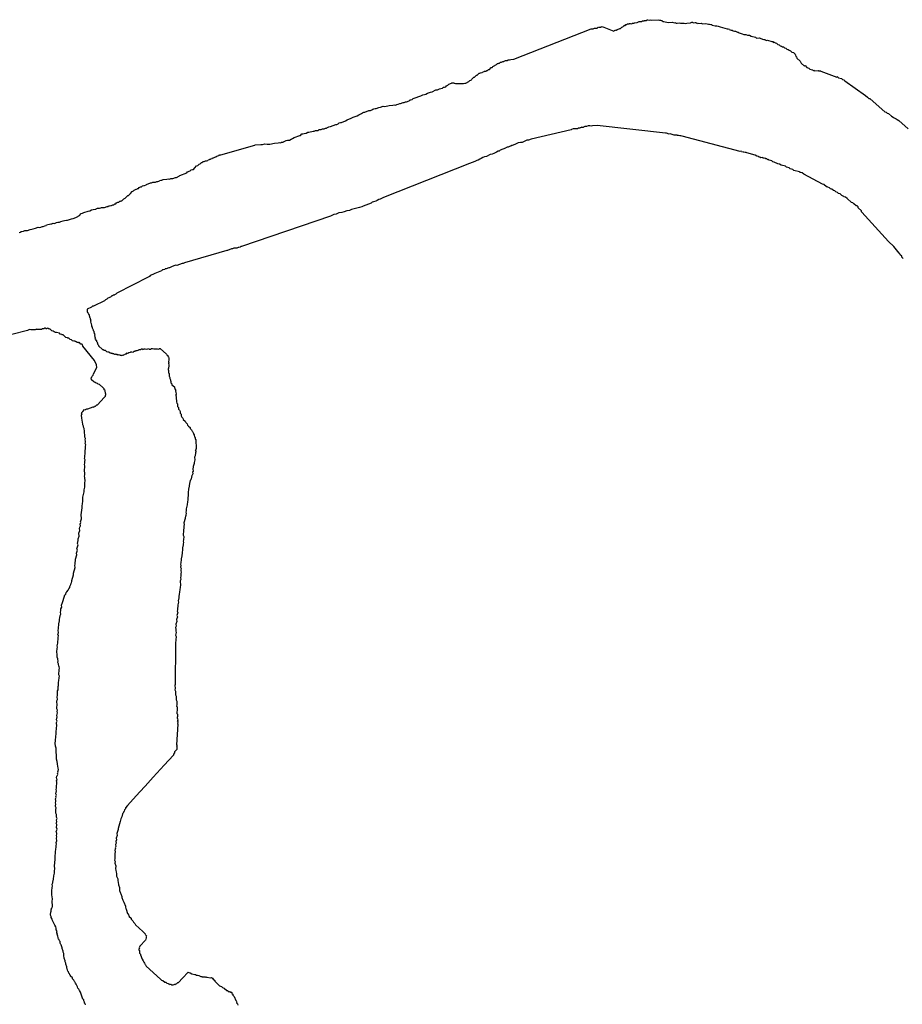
# Model space of a CAD drawing. Header units: feet. Extents: x 30669 to 99318, y 4696 to 26220.
# Tile 119 of 128: x 80062 to 80598, y 25622 to 26220. Entities that reach past the tile are written whole.
import ezdxf

# ---------------------------------------------------------------- set-up
doc = ezdxf.new("R2010")
doc.units = ezdxf.units.FT
doc.header["$LTSCALE"] = 600
doc.header["$MEASUREMENT"] = 0
doc.layers.add('ELTWR', color=2, linetype='CONTINUOUS')

msp = doc.modelspace()

# ---------------------------------------------------------------- linework, layer by layer
at = {"layer": 'ELTWR', "elevation": -54.68}
for points in [[(80429.68, 26217.37), (80430.23, 26217.4), (80430.5, 26217.69), (80431.61, 26217.74), (80431.88, 26218.03), (80432.43, 26218.06), (80433.28, 26217.82), (80433.55, 26218.11), (80434.66, 26218.16), (80434.92, 26218.45), (80436.59, 26218.53), (80436.86, 26218.82), (80437.68, 26219.14), (80439.35, 26219.22), (80439.61, 26219.51), (80440.73, 26219.56), (80440.99, 26219.85), (80441.55, 26219.88), (80442.1, 26219.91), (80442.37, 26220.2), (80442.92, 26220.22), (80443.77, 26219.99), (80444.59, 26220.3), (80445.44, 26220.06), (80449.34, 26220.25), (80450.18, 26220.01), (80450.74, 26220.04), (80451.03, 26219.77), (80451.59, 26219.8), (80452.17, 26219.27), (80452.73, 26219.29), (80455.27, 26218.58), (80458.05, 26218.71), (80458.9, 26218.47), (80459.45, 26218.5), (80460.3, 26218.26), (80460.86, 26218.28), (80461.97, 26218.34), (80462.82, 26218.1), (80465.04, 26218.2), (80465.89, 26217.96), (80466.71, 26218.28), (80468.94, 26218.39), (80469.76, 26218.7), (80470.31, 26218.73), (80470.6, 26218.47), (80471.72, 26218.52), (80472.27, 26218.54), (80472.57, 26218.28), (80473.12, 26218.31), (80473.41, 26218.04), (80475.64, 26218.15), (80475.93, 26217.88), (80478.15, 26217.98), (80479.85, 26217.51), (80480.41, 26217.53), (80481.25, 26217.29), (80481.81, 26217.32), (80482.1, 26217.06), (80483.8, 26216.58), (80484.91, 26216.63), (80485.76, 26216.39), (80486.89, 26215.89), (80491.13, 26214.69), (80491.69, 26214.72), (80492.54, 26214.48), (80492.83, 26214.22), (80493.68, 26213.98), (80494.23, 26214), (80494.81, 26213.47), (80495.66, 26213.24), (80496.22, 26213.26), (80497.07, 26213.02), (80497.36, 26212.76), (80497.91, 26212.78), (80498.5, 26212.25), (80500.19, 26211.78), (80501.33, 26211.27), (80502.44, 26211.33), (80503.58, 26210.82), (80504.69, 26210.87), (80505.83, 26210.37), (80508.37, 26209.65), (80508.96, 26209.12), (80510.63, 26209.2), (80512.32, 26208.73), (80512.61, 26208.46), (80513.46, 26208.22), (80514.02, 26208.25), (80514.31, 26207.98), (80515.16, 26207.74), (80515.71, 26207.77), (80518.25, 26207.05), (80518.81, 26207.08), (80519.39, 26206.55), (80519.95, 26206.58), (80520.24, 26206.31), (80521.09, 26206.07), (80521.96, 26205.28), (80522.81, 26205.04), (80523.39, 26204.51)], [(80318.33, 26178.66), (80318.86, 26179.25), (80319.42, 26179.27), (80320.24, 26179.59), (80320.77, 26180.17), (80321.59, 26180.49), (80322.12, 26181.07), (80323.76, 26181.71), (80324.03, 26182), (80325.14, 26182.05), (80325.43, 26181.79), (80326.28, 26181.55), (80331.02, 26181.49), (80331.84, 26181.81), (80332.4, 26181.84), (80333.22, 26182.15), (80333.48, 26182.45), (80334.3, 26182.76), (80334.83, 26183.35), (80335.65, 26183.66), (80335.92, 26183.95), (80336.45, 26184.54), (80337.24, 26185.41), (80337.8, 26185.44), (80338.86, 26186.6), (80339.42, 26186.63), (80340.48, 26187.79), (80341.03, 26187.82), (80341.3, 26188.11), (80342.41, 26188.16), (80342.68, 26188.45), (80343.5, 26188.77), (80343.76, 26189.06), (80344.88, 26189.11), (80345.14, 26189.41), (80345.7, 26189.43), (80346.23, 26190.01), (80346.78, 26190.04), (80347.84, 26191.21), (80348.4, 26191.23), (80348.66, 26191.52), (80348.93, 26191.81), (80349.19, 26192.11), (80350.02, 26192.42), (80350.28, 26192.71), (80351.1, 26193.03), (80351.63, 26193.62), (80352.19, 26193.64), (80352.45, 26193.93), (80353.01, 26193.96), (80353.54, 26194.54), (80354.1, 26194.57), (80354.92, 26194.89), (80355.47, 26194.91), (80355.74, 26195.2), (80356.56, 26195.52), (80357.67, 26195.57), (80357.94, 26195.86), (80359.05, 26195.92), (80359.87, 26196.23), (80361.54, 26196.31), (80408.62, 26214.7), (80409.73, 26214.76), (80410.55, 26215.07), (80412.22, 26215.15), (80412.75, 26215.73), (80413.04, 26215.47), (80413.31, 26215.76), (80414.42, 26215.81), (80414.69, 26216.1), (80414.98, 26215.84), (80415.24, 26216.13), (80422.34, 26213.4), (80422.87, 26213.98), (80423.16, 26213.72), (80423.43, 26214.01), (80423.98, 26214.03), (80424.25, 26214.33), (80424.8, 26214.35), (80425.07, 26214.64), (80425.62, 26214.67), (80425.89, 26214.96), (80426.45, 26214.99), (80426.71, 26215.28), (80426.98, 26215.57), (80427.24, 26215.86), (80427.8, 26215.89), (80428.59, 26216.76), (80429.15, 26216.79), (80429.68, 26217.37)], [(80523.39, 26204.51), (80524.24, 26204.27), (80524.82, 26203.74), (80525.38, 26203.77), (80525.96, 26203.24), (80526.81, 26203), (80527.39, 26202.47), (80528.24, 26202.23), (80528.82, 26201.7), (80529.67, 26201.46), (80530.54, 26200.67), (80531.39, 26200.43), (80532.56, 26199.37), (80532.58, 26198.81), (80532.9, 26197.99), (80533.19, 26197.72), (80533.51, 26196.9), (80535.55, 26195.05), (80536.16, 26193.96), (80538.19, 26192.11), (80538.46, 26192.4), (80539.62, 26191.34), (80540.76, 26190.83), (80541.35, 26190.3), (80543.04, 26189.83), (80543.62, 26189.3), (80543.89, 26189.59), (80544.18, 26189.32), (80546.41, 26189.43), (80546.7, 26189.16), (80547.81, 26189.21), (80548.1, 26188.95), (80557.74, 26185.5), (80558, 26185.79), (80558.88, 26185), (80560.57, 26184.52), (80561.16, 26183.99), (80562, 26183.75), (80562.59, 26183.22), (80575.27, 26174.34), (80576.44, 26173.28), (80577.31, 26172.49), (80577.87, 26172.51), (80583.4, 26167.48), (80586.9, 26164.3), (80587.74, 26164.06), (80588.33, 26163.53), (80589.17, 26163.29), (80590.92, 26161.7), (80592.06, 26161.2), (80592.64, 26160.67), (80593.78, 26160.16), (80594.36, 26159.63), (80595.5, 26159.13), (80601.04, 26154.09)], [(80213.44, 26144.72), (80216.2, 26145.41), (80218.42, 26145.51), (80219.25, 26145.83), (80220.09, 26145.59), (80220.36, 26145.88), (80221.47, 26145.94), (80221.74, 26146.23), (80222.56, 26146.55), (80223.38, 26146.86), (80224.2, 26147.18), (80225.31, 26147.23), (80226.4, 26147.84), (80227.22, 26148.16), (80228.31, 26148.77), (80231.59, 26150.04), (80232.15, 26150.07), (80232.94, 26150.94), (80233.5, 26150.97), (80234.32, 26151.28), (80235.43, 26151.34), (80236.52, 26151.94), (80237.08, 26151.97), (80237.9, 26152.29), (80239.01, 26152.34), (80239.83, 26152.66), (80240.39, 26152.68), (80241.21, 26153), (80242.88, 26153.08), (80243.41, 26153.66), (80244.52, 26153.71), (80245.34, 26154.03), (80245.9, 26154.06), (80246.45, 26154.09), (80247.27, 26154.4), (80247.83, 26154.43), (80248.1, 26154.72), (80248.92, 26155.04), (80249.18, 26155.33), (80250.29, 26155.38), (80253.58, 26156.65), (80254.14, 26156.68), (80254.96, 26157), (80255.49, 26157.58), (80256.31, 26157.9), (80256.87, 26157.92), (80259.33, 26158.87), (80260.42, 26159.48), (80262.88, 26160.44), (80263.97, 26161.04), (80266.43, 26162), (80267.52, 26162.61), (80268.34, 26162.92), (80269.16, 26163.24), (80269.69, 26163.82), (80270.51, 26164.14), (80271.07, 26164.17), (80273.53, 26165.12), (80274.64, 26165.17), (80274.91, 26165.46), (80275.46, 26165.49), (80275.99, 26166.07), (80276.55, 26166.1), (80277.37, 26166.42), (80277.93, 26166.44), (80279.57, 26167.08), (80280.68, 26167.13), (80282.33, 26167.76), (80283.17, 26167.53), (80283.99, 26167.84), (80285.11, 26167.9), (80285.93, 26168.21), (80288.15, 26168.32), (80288.97, 26168.64), (80289.82, 26168.4), (80290.64, 26168.72), (80291.47, 26169.03), (80292.29, 26169.35), (80292.84, 26169.38), (80294.49, 26170.01), (80295.04, 26170.04), (80295.86, 26170.36), (80296.42, 26170.38), (80298.06, 26171.02), (80298.59, 26171.6), (80299.15, 26171.63), (80299.97, 26171.94), (80300.5, 26172.53), (80301.06, 26172.55), (80305.16, 26174.14), (80306.25, 26174.75), (80307.36, 26174.8), (80308.18, 26175.12), (80309.27, 26175.73), (80310.91, 26176.36), (80312.02, 26176.41), (80314.2, 26177.63), (80315.31, 26177.68), (80316.4, 26178.29), (80317.22, 26178.61), (80318.33, 26178.66)], [(80570.08, 26107.19), (80569.52, 26107.17), (80568.07, 26108.49), (80567.48, 26109.02), (80566.63, 26109.26), (80564.01, 26111.65), (80563.14, 26112.44), (80562.29, 26112.68), (80562, 26112.95), (80560.86, 26113.45), (80559.7, 26114.51), (80558.85, 26114.75), (80558.27, 26115.28), (80557.13, 26115.78), (80556.55, 26116.31), (80555.7, 26116.55), (80554.82, 26117.35), (80553.98, 26117.59), (80553.39, 26118.12), (80552.26, 26118.62), (80551.96, 26118.88), (80551.41, 26118.86), (80549.95, 26120.18), (80549.1, 26120.42), (80537.66, 26126.57), (80536.79, 26127.37), (80535.94, 26127.61), (80535.39, 26127.58), (80535.09, 26127.84), (80531.7, 26128.8), (80531.12, 26129.33), (80529.43, 26129.81), (80528.84, 26130.34), (80528, 26130.58), (80527.15, 26130.81), (80526.57, 26131.35), (80524.02, 26132.06), (80522.88, 26132.56), (80522.04, 26132.8), (80519.76, 26133.81), (80518.91, 26134.05), (80518.33, 26134.58), (80516.63, 26135.06), (80516.34, 26135.32), (80515.79, 26135.3), (80515.5, 26135.56), (80515.2, 26135.83), (80514.65, 26135.8), (80514.07, 26136.33), (80513.8, 26136.04), (80513.51, 26136.3), (80512.95, 26136.28), (80512.66, 26136.54), (80511.55, 26136.49), (80511.26, 26136.76), (80510.7, 26136.73), (80510.12, 26137.26), (80509.27, 26137.5), (80508.13, 26138), (80503.05, 26139.43), (80502.76, 26139.7), (80502.2, 26139.67), (80501.35, 26139.91), (80500.8, 26139.89), (80499.95, 26140.12), (80499.66, 26140.39), (80499.1, 26140.36), (80463.82, 26149.57), (80462.97, 26149.81), (80462.42, 26149.78), (80461.57, 26150.02), (80461.01, 26149.99), (80460.72, 26150.26), (80459.05, 26150.18), (80456.51, 26150.9), (80455.95, 26150.87), (80454.26, 26151.35), (80453.7, 26151.32), (80412.22, 26156.05), (80409.44, 26155.92), (80408.62, 26155.61), (80407.77, 26155.85), (80406.66, 26155.79), (80405.84, 26155.47), (80404.73, 26155.42), (80403.91, 26155.1), (80403.64, 26154.81), (80403.08, 26154.79), (80402.79, 26155.05), (80402.53, 26154.76), (80401.97, 26154.73), (80401.71, 26154.44), (80400.59, 26154.39), (80400.33, 26154.1), (80397.55, 26153.97), (80396.73, 26153.65), (80396.46, 26153.36), (80372.19, 26147.75), (80370.55, 26147.12), (80369.44, 26147.07), (80368.62, 26146.75)], [(80368.62, 26146.75), (80367.53, 26146.14), (80366.71, 26145.82), (80365.6, 26145.77), (80364.22, 26145.43), (80363.4, 26145.11), (80362.31, 26144.5), (80360.67, 26143.87), (80360.11, 26143.84), (80359.85, 26143.55), (80359.29, 26143.52), (80359.03, 26143.23), (80358.21, 26142.91), (80357.65, 26142.89), (80356.83, 26142.57), (80356.56, 26142.28), (80353.28, 26141.01), (80352.75, 26140.42), (80352.19, 26140.4), (80351.11, 26139.79), (80349.46, 26139.15), (80348.38, 26138.55), (80347.26, 26138.49), (80345.09, 26137.28), (80343.71, 26136.93), (80342.89, 26136.61), (80341.81, 26136.01), (80340.99, 26135.69), (80339.9, 26135.08), (80339.08, 26134.76), (80337.99, 26134.15), (80334.71, 26132.88), (80282.43, 26112.3), (80281.61, 26111.98), (80280.53, 26111.37), (80279.71, 26111.05), (80278.62, 26110.44), (80277.8, 26110.13), (80276.42, 26109.78), (80275.6, 26109.46), (80275.07, 26108.88), (80270.14, 26106.98), (80269.32, 26106.66), (80267.94, 26106.32), (80267.12, 26106), (80262.99, 26104.97), (80261.9, 26104.36), (80260.23, 26104.28), (80258.59, 26103.64), (80257.21, 26103.3), (80255.28, 26102.93), (80253.64, 26102.3), (80252.26, 26101.95), (80251.17, 26101.34), (80250.35, 26101.03), (80196.31, 26082.59), (80195.75, 26082.56), (80195.48, 26082.27), (80194.66, 26081.95), (80194.11, 26081.92), (80193.29, 26081.61), (80191.62, 26081.53), (80190.8, 26081.21), (80190.24, 26081.18), (80187.78, 26080.23), (80187.22, 26080.21), (80161.65, 26072.59), (80160.83, 26072.27), (80160.28, 26072.24), (80156.99, 26070.97), (80156.14, 26071.21), (80153.68, 26070.26), (80152.59, 26069.65), (80152.04, 26069.63), (80150.39, 26068.99), (80149.84, 26068.96), (80149.57, 26068.67), (80148.75, 26068.35), (80148.2, 26068.33), (80147.67, 26067.75), (80143.56, 26066.16), (80142.47, 26065.55), (80140.83, 26064.91), (80140.3, 26064.33), (80139.48, 26064.01), (80120.43, 26054.19), (80119.9, 26053.61), (80119.08, 26053.29), (80118.81, 26053), (80118.26, 26052.98), (80117.99, 26052.69), (80117.43, 26052.66), (80116.64, 26051.79), (80115, 26051.15), (80114.47, 26050.57), (80113.65, 26050.25), (80113.12, 26049.67), (80106.31, 26046.28), (80105.75, 26046.25), (80105.22, 26045.67), (80102.49, 26044.43)], [(80115.97, 26107.23), (80116.8, 26107.55), (80117.35, 26107.57), (80118.17, 26107.89), (80118.73, 26107.92), (80119.26, 26108.5), (80119.82, 26108.53), (80120.35, 26109.11), (80121.17, 26109.43), (80121.72, 26109.45), (80122.25, 26110.03), (80122.81, 26110.06), (80123.08, 26110.35), (80123.63, 26110.38), (80124.69, 26111.54), (80125.51, 26111.86), (80127.1, 26113.61), (80127.66, 26113.63), (80128.19, 26114.22), (80128.72, 26114.8), (80129.78, 26115.96), (80130.6, 26116.28), (80131.13, 26116.86), (80131.95, 26117.18), (80132.22, 26117.47), (80132.51, 26117.21), (80133.04, 26117.79), (80133.59, 26117.82), (80134.12, 26118.4), (80134.95, 26118.72), (80135.5, 26118.74), (80136.03, 26119.33), (80136.85, 26119.64), (80137.41, 26119.67), (80138.23, 26119.99), (80138.5, 26120.28), (80140.96, 26121.23), (80141.52, 26121.26), (80142.34, 26121.57), (80144.01, 26121.65), (80144.83, 26121.97), (80145.38, 26122), (80146.21, 26122.31), (80146.47, 26122.61), (80147.29, 26122.92), (80147.85, 26122.95), (80148.67, 26123.27), (80150.89, 26123.37), (80151.72, 26123.69), (80152.56, 26123.45), (80153.38, 26123.77), (80154.5, 26123.82), (80156.14, 26124.46), (80156.7, 26124.48), (80157.52, 26124.8), (80157.78, 26125.09), (80158.6, 26125.41), (80158.87, 26125.7), (80162.98, 26127.29), (80163.5, 26127.87), (80165.15, 26128.51), (80165.68, 26129.09), (80166.5, 26129.41), (80167.05, 26129.43), (80167.85, 26130.31), (80168.91, 26131.47), (80169.73, 26131.79), (80170.53, 26132.66), (80171.08, 26132.69), (80171.88, 26133.56), (80172.43, 26133.59), (80172.96, 26134.17), (80173.52, 26134.2), (80174.34, 26134.51), (80174.9, 26134.54), (80175.72, 26134.86), (80175.98, 26135.15), (80176.81, 26135.47), (80177.07, 26135.76), (80177.36, 26135.49), (80177.63, 26135.78), (80178.45, 26136.1), (80178.71, 26136.39), (80179.27, 26136.42), (80179.54, 26136.71), (80180.09, 26136.74), (80180.36, 26137.03), (80180.91, 26137.05), (80181.18, 26137.35), (80182, 26137.66), (80182.26, 26137.95), (80182.82, 26137.98), (80183.08, 26138.27), (80183.64, 26138.3), (80204.28, 26144.01), (80204.54, 26144.3), (80207.88, 26144.46), (80208.99, 26144.51), (80210.37, 26144.86), (80211.77, 26144.64), (80213.44, 26144.72)], [(80061.27, 26090.99), (80062.09, 26091.31), (80062.35, 26091.6), (80062.91, 26091.62), (80063.73, 26091.94), (80064.55, 26092.26), (80066.22, 26092.34), (80067.86, 26092.97), (80068.98, 26093.02), (80069.8, 26093.34), (80071.18, 26093.69), (80072.82, 26094.32), (80073.67, 26094.08), (80075.31, 26094.72), (80075.87, 26094.74), (80076.69, 26095.06), (80077.51, 26095.38), (80077.77, 26095.67), (80078.59, 26095.99), (80079.71, 26096.04), (80080.53, 26096.36), (80081.08, 26096.38), (80081.9, 26096.7), (80082.75, 26096.46), (80083.84, 26097.07), (80084.66, 26097.39), (80085.77, 26097.44), (80086.59, 26097.76), (80087.97, 26098.1), (80088.79, 26098.42), (80089.91, 26098.47), (80090.46, 26098.5), (80092.93, 26099.45), (80094.04, 26099.5), (80095.68, 26100.14), (80095.95, 26100.43), (80096.77, 26100.75), (80097.03, 26101.04), (80097.85, 26101.36), (80098.91, 26102.52), (80099.74, 26102.84), (80100.56, 26103.16), (80103.02, 26104.11), (80104.13, 26104.16), (80105.22, 26104.77), (80106.04, 26105.09), (80107.71, 26105.17), (80107.97, 26105.46), (80108.8, 26105.77), (80109.91, 26105.83), (80110.73, 26106.14), (80111.29, 26106.17), (80111.84, 26106.2), (80112.95, 26106.25), (80114.6, 26106.88), (80115.15, 26106.91), (80115.42, 26107.2), (80115.97, 26107.23)], [(80598.06, 26075.34), (80597.19, 26076.14), (80597.16, 26076.69), (80596.29, 26077.49), (80595.97, 26078.31), (80595.68, 26078.58), (80592.42, 26082.6), (80589.22, 26085.52), (80573.04, 26103.43), (80572.75, 26103.7), (80572.73, 26104.25), (80570.69, 26106.11), (80570.66, 26106.67), (80570.08, 26107.19)], [(80102.49, 26044.43), (80102.57, 26042.76), (80102.86, 26042.49), (80103.18, 26041.67), (80103.47, 26041.41), (80104.13, 26039.21), (80104.42, 26038.94), (80104.16, 26038.65), (80104.45, 26038.39), (80104.48, 26037.83), (80104.77, 26037.57), (80104.5, 26037.28), (80104.79, 26037.01), (80104.53, 26036.72), (80104.82, 26036.45), (80104.85, 26035.9), (80105.14, 26035.63), (80104.87, 26035.34), (80105.16, 26035.08), (80105.22, 26033.96), (80105.51, 26033.7), (80105.53, 26033.14), (80105.82, 26032.88), (80105.85, 26032.32), (80106.14, 26032.06), (80106.17, 26031.5), (80106.46, 26031.24), (80106.49, 26030.68), (80106.78, 26030.41), (80106.51, 26030.12), (80107.09, 26029.59), (80106.83, 26029.3), (80107.12, 26029.04), (80106.86, 26028.75), (80107.15, 26028.48), (80106.88, 26028.19), (80107.17, 26027.92), (80107.2, 26027.37), (80107.49, 26027.1), (80107.23, 26026.81), (80107.81, 26026.28), (80107.54, 26025.99), (80108.13, 26025.46), (80108.15, 26024.9), (80108.73, 26024.37), (80108.47, 26024.08), (80109.05, 26023.55), (80108.79, 26023.26), (80109.37, 26022.73), (80109.4, 26022.17), (80111.73, 26020.05), (80112.28, 26020.08), (80112.87, 26019.55), (80113.42, 26019.58), (80114.29, 26018.78), (80115.14, 26018.54), (80115.7, 26018.57), (80116.28, 26018.04), (80116.84, 26018.07), (80117.13, 26017.8), (80117.69, 26017.83), (80117.98, 26017.56), (80118.53, 26017.59), (80119.11, 26017.06), (80119.38, 26017.35), (80119.67, 26017.08), (80119.94, 26017.38), (80120.52, 26016.85), (80120.78, 26017.14), (80121.08, 26016.87), (80121.63, 26016.9), (80121.92, 26016.63), (80122.19, 26016.92), (80122.48, 26016.66), (80123.04, 26016.69), (80123.33, 26016.42), (80123.59, 26016.71), (80123.88, 26016.45), (80124.15, 26016.74), (80124.44, 26016.47), (80124.97, 26017.06), (80125.26, 26016.79), (80125.79, 26017.37), (80126.35, 26017.4), (80126.88, 26017.98), (80127.17, 26017.72), (80127.7, 26018.3), (80128.81, 26018.35), (80129.08, 26018.64), (80129.63, 26018.67), (80130.48, 26018.43), (80131.01, 26019.01), (80131.57, 26019.04), (80131.83, 26019.33), (80132.39, 26019.36), (80132.94, 26019.38), (80133.21, 26019.67), (80133.5, 26019.41), (80134.03, 26019.99), (80135.14, 26020.04), (80135.41, 26020.34)], [(80082.51, 26030.66), (80081.93, 26031.19), (80081.08, 26031.43), (80079.92, 26032.49), (80079.36, 26032.47), (80079.07, 26032.73), (80078.51, 26032.7), (80078.22, 26032.97), (80077.96, 26032.68), (80077.4, 26032.65), (80077.11, 26032.92), (80076.55, 26032.89), (80076.29, 26032.6), (80075.18, 26032.55), (80074.91, 26032.26), (80072.13, 26032.12), (80071.84, 26032.39), (80071.57, 26032.1), (80071.28, 26032.36), (80071.02, 26032.07), (80068.24, 26031.94), (80067.39, 26032.18), (80067.12, 26031.89), (80066.57, 26031.86), (80066.3, 26031.57), (80056.66, 26029.16)], [(80100.63, 25971.58), (80100.61, 25972.14), (80100.29, 25972.96), (80100.26, 25973.52), (80099.95, 25974.34), (80099.92, 25974.9), (80099.6, 25975.72), (80099.52, 25977.39), (80099.21, 25978.21), (80099.1, 25980.43), (80099.37, 25980.72), (80099.07, 25980.99), (80099.34, 25981.28), (80099.31, 25981.84), (80099.58, 25982.13), (80099.84, 25982.42), (80100.9, 25983.58), (80101.19, 25983.32), (80101.46, 25983.61), (80102.28, 25983.93), (80102.84, 25983.95), (80106.12, 25985.22), (80106.41, 25984.96), (80106.68, 25985.25), (80106.94, 25985.54), (80107.5, 25985.57), (80108.29, 25986.44), (80108.85, 25986.47), (80112.83, 25990.84), (80113.09, 25991.13), (80113.62, 25991.71), (80113.59, 25992.27), (80113.86, 25992.56), (80113.83, 25993.11), (80113.54, 25993.38), (80113.46, 25995.05), (80112.88, 25995.58), (80112.86, 25996.13), (80111.98, 25996.93), (80109.94, 25998.78), (80109.09, 25999.02), (80108.8, 25999.29), (80107.96, 25999.53), (80107.37, 26000.06), (80106.53, 26000.3), (80105.07, 26001.62), (80105.02, 26002.73), (80105.28, 26003.02), (80105.52, 26003.87), (80106.05, 26004.46), (80106.29, 26005.3), (80108.31, 26009.01), (80108.26, 26010.74), (80106.88, 26013.31), (80099.96, 26022.03), (80099.6, 26023.11), (80099.3, 26023.37), (80098.75, 26023.34), (80097.58, 26024.4), (80097.32, 26024.11), (80097.03, 26024.38), (80096.47, 26024.35), (80095.89, 26024.88), (80095.62, 26024.59), (80095.04, 26025.12), (80094.48, 26025.1), (80093.64, 26025.33), (80093.05, 26025.86), (80092.21, 26026.1), (80091.33, 26026.9), (80090.78, 26026.87), (80090.48, 26027.14), (80089.64, 26027.37), (80087.89, 26028.97), (80087.33, 26028.94), (80087.04, 26029.2), (80086.19, 26029.44), (80085.61, 26029.97), (80083.92, 26030.45), (80083.36, 26030.42), (80082.51, 26030.66)], [(80135.41, 26020.34), (80135.96, 26020.36), (80136.25, 26020.1), (80137.08, 26020.41), (80137.63, 26020.44), (80138.48, 26020.2), (80139.3, 26020.52), (80139.86, 26020.55), (80140.15, 26020.28), (80141.26, 26020.33), (80141.53, 26020.62), (80142.08, 26020.65), (80142.93, 26020.41), (80143.49, 26020.44), (80144.6, 26020.49), (80145.16, 26020.52), (80146, 26020.28), (80146.27, 26020.57), (80146.82, 26020.6), (80150.61, 26017.15), (80150.9, 26016.89), (80151.48, 26016.36), (80151.51, 26015.8), (80151.8, 26015.53), (80152.12, 26014.71), (80152.17, 26013.6), (80151.93, 26012.75), (80151.96, 26012.2), (80152.25, 26011.93), (80151.99, 26011.64), (80152.04, 26010.53), (80152.09, 26009.42), (80151.83, 26009.12), (80151.85, 26008.57), (80151.59, 26008.28), (80151.61, 26007.72), (80151.9, 26007.46), (80151.98, 26005.79), (80152.27, 26005.52), (80152.35, 26003.85), (80152.67, 26003.03), (80152.7, 26002.47), (80153.01, 26001.65), (80153.04, 26001.1), (80153.33, 26000.83), (80153.39, 25999.72), (80153.97, 25999.19), (80153.99, 25998.63), (80155.45, 25997.31), (80155.48, 25996.75), (80155.77, 25996.49), (80155.79, 25995.93), (80156.09, 25995.67), (80156.11, 25995.11), (80156.4, 25994.84), (80156.14, 25994.55), (80156.43, 25994.29), (80156.51, 25992.62), (80156.24, 25992.33), (80156.53, 25992.06), (80156.27, 25991.77), (80156.56, 25991.51), (80156.59, 25990.95), (80156.72, 25988.17), (80157.03, 25987.35), (80157.33, 25987.08), (80157.41, 25985.41), (80157.99, 25984.88), (80158.04, 25983.77), (80158.62, 25983.24), (80158.94, 25982.42), (80158.97, 25981.86), (80158.99, 25981.31), (80159.57, 25980.78), (80159.63, 25979.67), (80159.95, 25978.84), (80160.53, 25978.31), (80160.85, 25977.49), (80162.01, 25976.43), (80162.33, 25975.61), (80163.2, 25974.82), (80163.52, 25973.99), (80163.81, 25973.73), (80164.1, 25973.46), (80164.98, 25972.67), (80165, 25972.11), (80165.88, 25971.32), (80166.19, 25970.5), (80166.48, 25970.23), (80166.8, 25969.41), (80167.09, 25969.14), (80167.12, 25968.59), (80167.41, 25968.32), (80167.44, 25967.77), (80167.73, 25967.5), (80167.75, 25966.95), (80168.05, 25966.68), (80168.1, 25965.57), (80168.39, 25965.3), (80168.65, 25959.74), (80168.39, 25959.45)], [(80085, 25847.91), (80084.93, 25849.58), (80085.16, 25850.43), (80085.11, 25851.54), (80085.35, 25852.39), (80085.3, 25853.5), (80085.78, 25855.2), (80085.72, 25856.31), (80085.96, 25857.16), (80086.17, 25858.56), (80086.41, 25859.41), (80086.36, 25860.52), (80086.6, 25861.37), (80086.55, 25862.48), (80087.05, 25863.62), (80087, 25864.73), (80087.48, 25866.43), (80087.98, 25867.57), (80088.94, 25870.96), (80089.46, 25871.54), (80089.7, 25872.39), (80090.23, 25872.97), (80091.03, 25873.84), (80091.27, 25874.69), (80092.06, 25875.56), (80092.04, 25876.12), (80092.28, 25876.97), (80092.54, 25877.26), (80092.78, 25878.11), (80093.04, 25878.4), (80093.28, 25879.25), (80093.26, 25879.8), (80094.21, 25883.19), (80094.16, 25884.31), (80095.11, 25887.69), (80095.06, 25888.81), (80095.3, 25889.66), (80095.25, 25890.77), (80095.49, 25891.62), (80095.43, 25892.73), (80096.15, 25895.27), (80096.1, 25896.38), (80096.58, 25898.08), (80096.26, 25898.9), (80096.97, 25901.44), (80096.66, 25902.26), (80097.13, 25903.96), (80097.08, 25905.07), (80097.56, 25906.77), (80097.48, 25908.44), (80097.96, 25910.13), (80097.91, 25911.24), (80098.14, 25912.09), (80098.38, 25912.94), (80098.33, 25914.05), (80098.57, 25914.9), (80098.54, 25915.45), (80099.02, 25917.15), (80098.89, 25919.93), (80099.13, 25920.78), (80099.1, 25921.33), (80099.34, 25922.18), (80099.31, 25922.74), (80099.55, 25923.59), (80099.47, 25925.26), (80099.71, 25926.1), (80099.69, 25926.66), (80099.93, 25927.51), (80099.79, 25930.29), (80100.75, 25933.68), (80100.7, 25934.79), (80100.94, 25935.64), (80101.17, 25936.49), (80101.04, 25939.27), (80101.28, 25940.11), (80101.18, 25942.34), (80100.86, 25943.16), (80101.1, 25944.01), (80100.94, 25947.35), (80101.18, 25948.19), (80101.13, 25949.31), (80100.81, 25950.13), (80101.05, 25950.98), (80101, 25952.09), (80101.23, 25952.94), (80100.92, 25953.76), (80101.16, 25954.6), (80101.1, 25955.72), (80101.34, 25956.56), (80101.24, 25958.79), (80101.48, 25959.64), (80101.4, 25961.31), (80101.64, 25962.15), (80101.32, 25962.97), (80101.56, 25963.82), (80101.53, 25964.38), (80101.21, 25965.2), (80101.45, 25966.05), (80101.13, 25966.87), (80100.95, 25970.76), (80100.63, 25971.58)], [(80168.39, 25959.45), (80168.41, 25958.89), (80168.15, 25958.6), (80168.44, 25958.34), (80168.47, 25957.78), (80168.2, 25957.49), (80168.25, 25956.38), (80167.99, 25956.09), (80168.01, 25955.53), (80167.78, 25954.68), (80167.85, 25953.01), (80167.38, 25951.32), (80167.4, 25950.76), (80166.93, 25949.07), (80166.95, 25948.51), (80166.71, 25947.66), (80166.79, 25945.99), (80166.53, 25945.7), (80166.58, 25944.59), (80166.34, 25943.74), (80166.08, 25943.45), (80165.84, 25942.6), (80165.86, 25942.05), (80165.6, 25941.76), (80165.36, 25940.91), (80165.09, 25940.62), (80165.12, 25940.06), (80164.86, 25939.77), (80164.88, 25939.21), (80164.62, 25938.92), (80164.64, 25938.37), (80164.4, 25937.52), (80164.43, 25936.96), (80163.95, 25935.27), (80163.98, 25934.71), (80163.74, 25933.86), (80163.77, 25933.31), (80163.82, 25932.19), (80163.87, 25931.08), (80163.63, 25930.23), (80163.71, 25928.57), (80163.47, 25927.72), (80163.5, 25927.16), (80163.26, 25926.31), (80163.29, 25925.76), (80162.57, 25923.22), (80162.62, 25922.1), (80162.38, 25921.26), (80162.7, 25920.43), (80162.46, 25919.59), (80162.49, 25919.03), (80162.22, 25918.74), (80161.99, 25917.89), (80162.01, 25917.34), (80161.3, 25914.79), (80161.35, 25913.68), (80161.11, 25912.83), (80161.16, 25911.72), (80160.95, 25910.32), (80161, 25909.2), (80160.76, 25908.36), (80160.82, 25907.24), (80161.13, 25906.42), (80161.16, 25905.87), (80160.92, 25905.02), (80160.95, 25904.46), (80160.71, 25903.61), (80161.03, 25902.79), (80160.79, 25901.95), (80160.81, 25901.39), (80160.34, 25899.69), (80160.41, 25898.02), (80160.18, 25897.18), (80160.23, 25896.06), (80159.99, 25895.22), (80160.02, 25894.66), (80159.54, 25892.97), (80159.59, 25891.85), (80159.35, 25891.01), (80159.38, 25890.45), (80159.14, 25889.6), (80159.46, 25888.78), (80159.22, 25887.93), (80159.54, 25887.11), (80159.3, 25886.26), (80159.32, 25885.71), (80159.64, 25884.89), (80159.4, 25884.04), (80159.48, 25882.37), (80159.24, 25881.52), (80159.29, 25880.41), (80159.06, 25879.56), (80159.19, 25876.78), (80158.95, 25875.93), (80158.97, 25875.38), (80158.74, 25874.53), (80158.76, 25873.97), (80158.52, 25873.13), (80158.55, 25872.57), (80158.31, 25871.72), (80158.34, 25871.17)], [(80158.34, 25871.17), (80158.1, 25870.32), (80158.15, 25869.21), (80157.67, 25867.51), (80157.99, 25866.69), (80157.51, 25864.99), (80157.57, 25863.88), (80157.33, 25863.03), (80157.38, 25861.92), (80157.14, 25861.07), (80157.46, 25860.25), (80156.98, 25858.56), (80157.3, 25857.74), (80156.82, 25856.04), (80156.87, 25854.93), (80156.4, 25853.23), (80156.45, 25852.12), (80156.21, 25851.27), (80156.26, 25850.16), (80156.31, 25849.05), (80156.63, 25848.23), (80156.15, 25846.53), (80156.47, 25845.71), (80156.5, 25845.15), (80156.26, 25844.31), (80156.31, 25843.19), (80156.07, 25842.35), (80156.18, 25840.12), (80155.88, 25816.97), (80155.9, 25816.41), (80155.64, 25816.12), (80155.66, 25815.57), (80155.98, 25814.74), (80156.01, 25814.19), (80155.77, 25813.34), (80156.09, 25812.52), (80156.19, 25810.29), (80156.51, 25809.47), (80156.61, 25807.25), (80156.93, 25806.43), (80157.04, 25804.2), (80156.8, 25803.35), (80157.09, 25803.09), (80157.19, 25800.86), (80156.96, 25800.02), (80157.01, 25798.9), (80157.3, 25798.64), (80157.33, 25798.08), (80157.38, 25796.97), (80157.11, 25796.68), (80157.14, 25796.12), (80157.43, 25795.86), (80157.48, 25794.74), (80157.22, 25794.45), (80157.51, 25794.19), (80157.54, 25793.63), (80157.27, 25793.34), (80157.56, 25793.08), (80157.3, 25792.78), (80157.59, 25792.52), (80156.79, 25779.94), (80157.08, 25779.67), (80156.81, 25779.38), (80157.11, 25779.12), (80156.84, 25778.83), (80157.13, 25778.56), (80156.87, 25778.27), (80156.92, 25777.16), (80155.59, 25775.7), (80155.62, 25775.14), (80154.83, 25774.27), (80154.85, 25773.71), (80149.29, 25767.6), (80142.66, 25760.32), (80137.63, 25754.78), (80137.36, 25754.49), (80132.33, 25748.96), (80127.02, 25743.13), (80125.7, 25741.67), (80125.73, 25741.12), (80125.2, 25740.54), (80124.96, 25739.69), (80124.69, 25739.4), (80124.45, 25738.55), (80123.92, 25737.97), (80123.45, 25736.27), (80122.94, 25735.13), (80122.46, 25733.44), (80121.27, 25729.2), (80121.3, 25728.64), (80120.58, 25726.1), (80120.63, 25724.99), (80120.16, 25723.29), (80120.21, 25722.18), (80119.97, 25721.33), (80120.02, 25720.22), (80119.78, 25719.37), (80119.84, 25718.26), (80119.6, 25717.41), (80119.62, 25716.86), (80119.38, 25716.01)], [(80083.61, 25741.64), (80083.29, 25742.46), (80083.27, 25743.02), (80083.5, 25743.86), (80083.19, 25744.69), (80083.43, 25745.53), (80083.4, 25746.09), (80083.35, 25747.2), (80083.59, 25748.05), (80083.56, 25748.61), (80083.8, 25749.45), (80083.48, 25750.28), (80083.96, 25751.97), (80083.64, 25752.79), (80083.88, 25753.64), (80083.8, 25755.31), (80084.04, 25756.16), (80083.99, 25757.27), (80083.93, 25758.38), (80084.2, 25758.67), (80084.17, 25759.23), (80083.86, 25760.05), (80084.09, 25760.9), (80084.36, 25761.19), (80084.6, 25762.04), (80084.57, 25762.59), (80084.81, 25763.44), (80084.78, 25764), (80085.02, 25764.84), (80084.97, 25765.96), (80084.65, 25766.78), (80084.57, 25768.45), (80084.23, 25769.82), (80083.89, 25771.2), (80083.57, 25777.88), (80083.23, 25779.25), (80083.15, 25780.92), (80083.36, 25782.33), (80083.31, 25783.44), (80083.55, 25784.29), (80083.49, 25785.4), (80083.73, 25786.25), (80083.63, 25788.47), (80083.87, 25789.32), (80083.81, 25790.43), (80084.05, 25791.28), (80083.95, 25793.5), (80084.19, 25794.35), (80083.87, 25795.17), (80084.35, 25796.87), (80084.03, 25797.69), (80084.51, 25799.38), (80084.19, 25800.21), (80084.43, 25801.05), (80084.11, 25801.88), (80084.06, 25802.99), (80084.3, 25803.84), (80084.17, 25806.62), (80084.4, 25807.46), (80084.33, 25809.13), (80084.56, 25809.98), (80084.43, 25812.76), (80084.96, 25813.35), (80084.94, 25813.9), (80084.86, 25815.57), (80085.12, 25815.86), (80085.02, 25818.09), (80085.26, 25818.93), (80085.23, 25819.49), (80085.47, 25820.34), (80085.44, 25820.89), (80085.68, 25821.74), (80085.37, 25822.56), (80085.34, 25823.12), (80085.31, 25823.68), (80085.55, 25824.52), (80085.5, 25825.64), (80085.74, 25826.48), (80085.42, 25827.3), (80085.39, 25827.86), (80085.08, 25828.68), (80085.05, 25829.24), (80084.73, 25830.06), (80084.97, 25830.91), (80084.65, 25831.73), (80084.63, 25832.28), (80084.31, 25833.11), (80084.28, 25833.66), (80084.26, 25834.22), (80084.13, 25837), (80084.36, 25837.85), (80084.34, 25838.4), (80084.58, 25839.25), (80084.26, 25840.07), (80084.74, 25841.77), (80084.68, 25842.88), (80084.92, 25843.73), (80084.84, 25845.4), (80085.08, 25846.24), (80084.77, 25847.07), (80085, 25847.91)], [(80089.45, 25647.41), (80089.13, 25648.24), (80089.11, 25648.79), (80088.47, 25650.44), (80088.39, 25652.1), (80088.34, 25653.22), (80088.02, 25654.04), (80088, 25654.59), (80087.36, 25656.24), (80087.33, 25656.79), (80086.7, 25658.44), (80086.41, 25658.7), (80086.09, 25659.52), (80086.04, 25660.63), (80085.75, 25660.9), (80085.43, 25661.72), (80085.14, 25661.99), (80084.82, 25662.81), (80084.77, 25663.92), (80084.48, 25664.19), (80084.45, 25664.74), (80084.16, 25665.01), (80084.42, 25665.3), (80084.13, 25665.56), (80084.11, 25666.12), (80084.37, 25666.41), (80084.08, 25666.67), (80084.05, 25667.23), (80083.76, 25667.5), (80083.71, 25668.61), (80083.39, 25669.43), (80082.78, 25670.52), (80082.15, 25672.16), (80081.54, 25673.25), (80081.22, 25674.07), (80080.61, 25675.15), (80080.59, 25675.71), (80080.27, 25676.53), (80080.22, 25677.64), (80080.48, 25677.93), (80080.46, 25678.49), (80080.72, 25678.78), (80080.69, 25679.34), (80080.67, 25679.89), (80080.93, 25680.19), (80080.91, 25680.74), (80081.17, 25681.03), (80081.41, 25681.88), (80081.25, 25685.22), (80081.49, 25686.07), (80081.47, 25686.62), (80081.15, 25687.44), (80081.07, 25689.11), (80080.94, 25691.89), (80081.18, 25692.74), (80081.15, 25693.3), (80081.39, 25694.15), (80081.34, 25695.26), (80081.58, 25696.11), (80081.55, 25696.66), (80082.03, 25698.36), (80082, 25698.91), (80082.24, 25699.76), (80082.21, 25700.32), (80082.69, 25702.01), (80082.61, 25703.68), (80082.85, 25704.53), (80082.75, 25706.75), (80082.96, 25708.16), (80082.93, 25708.71), (80083.15, 25710.12), (80083.01, 25712.9), (80083.25, 25713.75), (80083.17, 25715.42), (80083.41, 25716.26), (80083.39, 25716.82), (80083.63, 25717.67), (80083.57, 25718.78), (80083.81, 25719.63), (80083.76, 25720.74), (80084, 25721.59), (80083.92, 25723.26), (80084.16, 25724.1), (80083.84, 25724.92), (80084.08, 25725.77), (80084.05, 25726.33), (80083.74, 25727.15), (80084.21, 25728.84), (80083.9, 25729.67), (80083.87, 25730.22), (80084.11, 25731.07), (80084.08, 25731.63), (80083.76, 25732.45), (80084, 25733.29), (80083.95, 25734.41), (80084.19, 25735.25), (80083.87, 25736.08), (80083.79, 25737.75), (80083.48, 25738.57), (80083.37, 25740.79), (80083.61, 25741.64)], [(80119.38, 25716.01), (80119.44, 25714.9), (80119.2, 25714.05), (80119.36, 25710.71), (80119.12, 25709.86), (80119.44, 25709.04), (80119.2, 25708.19), (80119.83, 25706.55), (80119.86, 25706), (80119.62, 25705.15), (80119.64, 25704.59), (80119.96, 25703.77), (80120.02, 25702.66), (80120.33, 25701.84), (80120.41, 25700.17), (80121.05, 25698.53), (80121.1, 25697.41), (80121.42, 25696.59), (80121.49, 25694.92), (80122.13, 25693.28), (80122.21, 25691.61), (80122.84, 25689.97), (80122.87, 25689.41), (80123.51, 25687.77), (80123.53, 25687.21), (80124.17, 25685.57), (80124.77, 25684.48), (80125.73, 25682.02), (80125.75, 25681.46), (80126.07, 25680.64), (80126.1, 25680.09), (80127.05, 25677.62), (80127.34, 25677.36), (80127.98, 25675.72), (80129.14, 25674.66), (80129.17, 25674.1), (80130.33, 25673.04), (80130.65, 25672.22), (80131.52, 25671.42), (80131.84, 25670.6), (80136.21, 25666.63), (80137.96, 25665.04), (80137.69, 25664.74), (80138.57, 25663.95), (80138.3, 25663.66), (80138.59, 25663.39), (80138.33, 25663.1), (80138.35, 25662.55), (80138.09, 25662.26), (80138.38, 25661.99), (80138.12, 25661.7), (80137.85, 25661.41), (80134.41, 25657.62), (80134.17, 25656.77), (80134.19, 25656.22), (80133.93, 25655.93), (80133.95, 25655.37), (80134.25, 25655.1), (80134.32, 25653.44), (80134.91, 25652.91), (80134.93, 25652.35), (80135.89, 25649.89), (80136.49, 25648.8), (80136.81, 25647.98), (80137.39, 25647.45), (80137.71, 25646.63), (80138, 25646.36), (80138.32, 25645.54), (80147.06, 25637.59), (80147.64, 25637.06), (80148.49, 25636.82), (80149.65, 25635.76), (80150.21, 25635.79), (80150.79, 25635.26), (80151.64, 25635.02), (80151.93, 25634.75), (80152.49, 25634.78), (80152.78, 25634.51), (80153.34, 25634.54), (80153.63, 25634.28), (80154.74, 25634.33), (80155.3, 25634.35), (80155.56, 25634.65), (80155.85, 25634.38), (80156.12, 25634.67), (80156.94, 25634.99), (80157.47, 25635.57), (80158.02, 25635.6), (80160.41, 25638.22), (80163.86, 25642.01), (80164.15, 25641.74), (80164.99, 25641.5), (80166.13, 25641), (80167.83, 25640.52), (80168.38, 25640.55), (80168.97, 25640.02), (80169.52, 25640.04), (80170.37, 25639.8), (80171.51, 25639.3), (80172.07, 25639.33), (80172.36, 25639.06)], [(80101.52, 25622.06), (80101.2, 25622.88), (80100.91, 25623.15), (80100.88, 25623.7), (80100.56, 25624.52), (80100.54, 25625.08), (80099.96, 25625.61), (80098.37, 25629.72), (80097.76, 25630.8), (80097.44, 25631.62), (80096.86, 25632.15), (80096.54, 25632.98), (80096.22, 25633.8), (80095.91, 25634.62), (80095.32, 25635.15), (80095.01, 25635.97), (80094.72, 25636.23), (80094.4, 25637.06), (80093.52, 25637.85), (80093.5, 25638.41), (80092.33, 25639.47), (80092.31, 25640.02), (80092.02, 25640.29), (80091.7, 25641.11), (80091.41, 25641.37), (80091.09, 25642.2), (80090.8, 25642.46), (80090.48, 25643.28), (80090.45, 25643.84), (80090.14, 25644.66), (80090.11, 25645.22), (80089.48, 25646.86), (80089.45, 25647.41)], [(80172.36, 25639.06), (80174.03, 25639.14), (80174.32, 25638.88), (80174.58, 25639.17), (80174.87, 25638.9), (80175.43, 25638.93), (80177.12, 25638.45), (80177.95, 25638.77), (80178.53, 25638.24), (80179.08, 25638.26), (80178.82, 25637.97), (80179.98, 25636.91), (80180.01, 25636.36), (80182.05, 25634.5), (80182.34, 25634.24), (80182.92, 25633.71), (80184.06, 25633.2), (80184.64, 25632.67), (80185.78, 25632.17), (80187.24, 25630.84), (80187.8, 25630.87), (80188.67, 25630.08), (80189.23, 25630.1), (80189.52, 25629.84), (80190.07, 25629.86), (80190.36, 25629.6), (80190.39, 25629.04), (80190.97, 25628.51), (80191, 25627.96), (80191.87, 25627.16), (80192.83, 25624.7), (80193.41, 25624.17), (80193.14, 25623.88), (80193.44, 25623.61), (80193.17, 25623.32), (80193.75, 25622.79), (80194.07, 25621.97)]]:
    msp.add_lwpolyline(points, dxfattribs=at)

doc.saveas('drawing.dxf')
